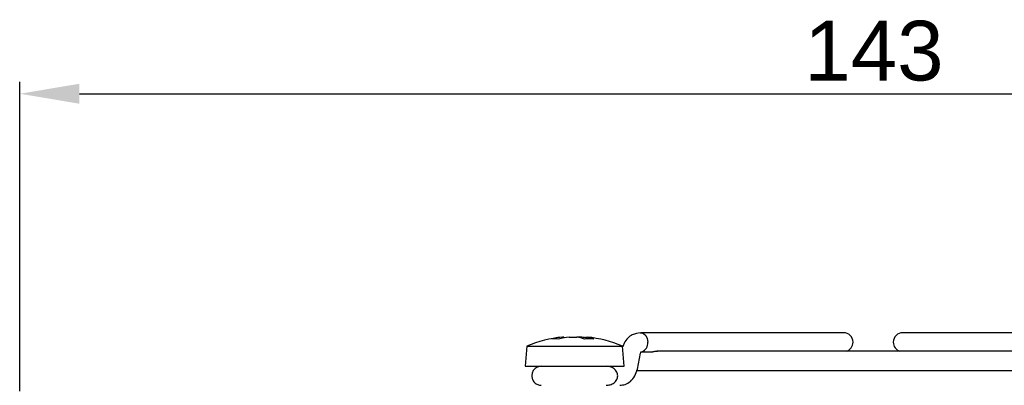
# Model space of a CAD drawing. Header units: millimetres. Extents: x 0 to 840, y 0 to 594.
# Tile 7 of 38: x 249 to 331, y 300 to 331. Entities that reach past the tile are written whole.
import ezdxf

# ---------------------------------------------------------------- set-up
doc = ezdxf.new("R2010")
doc.units = ezdxf.units.MM
doc.layers.get('0').update_dxf_attribs({"color": 3, "lineweight": 30})
doc.layers.add('Dimension', color=7, linetype='Continuous', lineweight=18)
doc.styles.add('Annotative', font='arial.ttf')
doc.dimstyles.new('ISO-iCore', dxfattribs={"dimtxt": 5, "dimasz": 5, "dimexe": 1, "dimexo": 1, "dimgap": 1, "dimtad": 1, "dimrnd": 0.0005, "dimzin": 9, "dimdsep": 46, "dimtxsty": 'Annotative', "dimcen": 0, "dimclrd": 256, "dimclre": 256, "dimclrt": 2, "dimadec": 1, "dimazin": 2, "dimtfac": 1, "dimtix": 1, "dimtmove": 1, "dimatfit": 0, "dimfxl": 1, "dimarcsym": 1})

# ---------------------------------------------------------------- blocks, each defined once
blk = doc.blocks.new('*D1181')
at = {"layer": 'Defpoints', "color": 0}
for p in [(391.717, 324.386), (248.717, 298.482), (391.717, 298.482)]:
    blk.add_point(p, dxfattribs=at)
at = {"layer": 'Dimension', "lineweight": -2}
for p, q in [((248.717, 299.482), (248.717, 325.386)), ((391.717, 299.482), (391.717, 325.386)), ((253.717, 324.386), (386.717, 324.386))]:
    blk.add_line(p, q, dxfattribs=at)
at = {"layer": 'Dimension'}
for points in [[(253.717, 325.22), (253.717, 323.553), (248.717, 324.386)], [(386.717, 323.553), (386.717, 325.22), (391.717, 324.386)]]:
    blk.add_solid(points, dxfattribs=at)
at = {"layer": 'Dimension', "color": 2, "insert": (320.287, 330.495), "char_height": 5, "attachment_point": 2, "style": 'Annotative'}
blk.add_mtext('143', dxfattribs=at)

msp = doc.modelspace()

# ---------------------------------------------------------------- linework, layer by layer
at = {"linetype": 'Continuous', "lineweight": 25}
for p, q in [((300.699, 304.38), (300.401, 304.326)), ((300.704, 304.381), (300.699, 304.38)), ((315.974, 304.386), (300.771, 304.386)), ((317.732, 304.386), (315.974, 304.386)), ((324.459, 304.386), (322.702, 304.386)), ((339.662, 304.386), (324.459, 304.386)), ((294.18, 304.017), (294.193, 304.017)), ((294.29, 304.017), (294.193, 304.017)), ((294.199, 303.918), (294.193, 304.017)), ((294.29, 304.017), (294.294, 303.935)), ((294.752, 304.017), (295.381, 304.017)), ((295.681, 304.017), (295.381, 304.017)), ((296.144, 304.017), (296.136, 303.855)), ((296.144, 304.017), (296.254, 304.017)), ((291.216, 303.269), (291.067, 301.569)), ((291.216, 303.269), (291.99, 303.269)), ((291.99, 303.269), (299.218, 303.269)), ((299.367, 301.569), (299.218, 303.269)), ((300.765, 302.778), (300.844, 302.793)), ((300.807, 302.786), (301.753, 302.786)), ((320.217, 302.825), (302.094, 302.825)), ((338.335, 302.825), (320.217, 302.825)), ((300.464, 301.342), (300.734, 302.672)), ((291.067, 301.569), (291.87, 301.569)), ((291.87, 301.569), (299.367, 301.569)), ((300.365, 301.225), (320.217, 301.225)), ((320.217, 301.225), (340.034, 301.225))]:
    msp.add_line(p, q, dxfattribs=at)
at = {"linetype": 'Continuous', "lineweight": 25, "flags": 128}
msp.add_lwpolyline([(300.7, 304.38), (300.771, 304.386), (300.988, 304.325), (301.171, 304.152), (301.294, 303.892), (301.337, 303.586)], dxfattribs=at)
at = {"linetype": 'Continuous', "lineweight": 25}
for centre, radius, start, end in [((317.732, 303.586), 0.8, 0, 90), ((322.702, 303.586), 0.8, 90, 180), ((295.217, 293.662), 10.406, 95.71894, 112.61287), ((294.95, 297.183), 6.876, 96.32043, 103.97699), ((293.569, 299.939), 3.926, 85.91543, 94.08457), ((295.509, 297.183), 6.876, 96.32043, 103.97699), ((294.803, 300.212), 3.848, 71.19428, 81.36252), ((294.93, 297.22), 6.838, 79.79177, 83.69037), ((296.425, 296.564), 7.301, 87.00507, 92.99493), ((295.566, 300.212), 3.848, 71.19428, 81.36252), ((295.217, 293.662), 10.406, 67.38713, 84.28106), ((300.599, 303.495), 0.743, 289.10156, 7.05432), ((317.732, 303.586), 0.8, 287.96336, 0), ((322.702, 303.586), 0.8, 180, 252.03664)]:
    msp.add_arc(centre, radius, start, end, dxfattribs=at)
for points, knots in [([(300.403, 304.326), (300.277, 304.292), (300.004, 304.218), (299.642, 303.937), (299.367, 303.589), (299.283, 303.313), (299.252, 303.212)], [0, 0, 0, 0, 0.240394, 0.518715, 0.823353, 1, 1, 1, 1]), ([(300.734, 302.672), (300.741, 302.701), (300.756, 302.762), (300.773, 302.787), (300.765, 302.785), (300.764, 302.785)], [0, 0, 0, 0, 0.453531, 0.938047, 1, 1, 1, 1]), ([(302.145, 302.821), (302.136, 302.823), (302.114, 302.827), (302.054, 302.824), (301.977, 302.814), (301.894, 302.8), (301.815, 302.789), (301.773, 302.787), (301.753, 302.786)], [0, 0, 0, 0, 0.122821, 0.299034, 0.477267, 0.65511, 0.831381, 1, 1, 1, 1]), ([(292.417, 301.569), (292.316, 301.558), (292.162, 301.542), (291.975, 301.443), (291.847, 301.341), (291.744, 301.213), (291.644, 301.029), (291.628, 300.875), (291.617, 300.775)], [0, 0, 0, 0, 0.240344, 0.369541, 0.501284, 0.632813, 0.761418, 1, 1, 1, 1]), ([(298.817, 300.775), (298.802, 300.884), (298.771, 301.104), (298.529, 301.376), (298.205, 301.542), (297.965, 301.56), (297.851, 301.569)], [0, 0, 0, 0, 0.262053, 0.52628, 0.775819, 1, 1, 1, 1]), ([(299.004, 299.982), (299.149, 299.996), (299.466, 300.028), (299.905, 300.296), (300.285, 300.742), (300.404, 301.142), (300.464, 301.342)], [0, 0, 0, 0, 0.21058, 0.457528, 0.727972, 1, 1, 1, 1]), ([(291.617, 300.775), (291.628, 300.675), (291.644, 300.522), (291.744, 300.337), (291.847, 300.21), (291.975, 300.107), (292.162, 300.009), (292.316, 299.992), (292.417, 299.982)], [0, 0, 0, 0, 0.238582, 0.367187, 0.498716, 0.630459, 0.759656, 1, 1, 1, 1]), ([(297.851, 299.982), (297.965, 299.99), (298.205, 300.008), (298.529, 300.174), (298.771, 300.447), (298.802, 300.666), (298.817, 300.775)], [0, 0, 0, 0, 0.2241809, 0.4737197, 0.7379474, 1, 1, 1, 1])]:
    msp.add_open_spline(points, degree=3, knots=knots, dxfattribs=at)

# ---------------------------------------------------------------- dimensions: what is measured, and where the dimension line sits
at = {"layer": 'Dimension'}
dim = msp.add_linear_dim(base=(391.717, 324.386), p1=(248.717, 298.482), p2=(391.717, 298.482), angle=0, dimstyle='ISO-iCore', override={"dimtxsty": 'Annotative'}, dxfattribs=at)
dim.commit()
dim.dimension.update_dxf_attribs({"geometry": '*D1181', "text_midpoint": (320.287, 324.386), "dimtype": 160})

doc.saveas('drawing.dxf')
